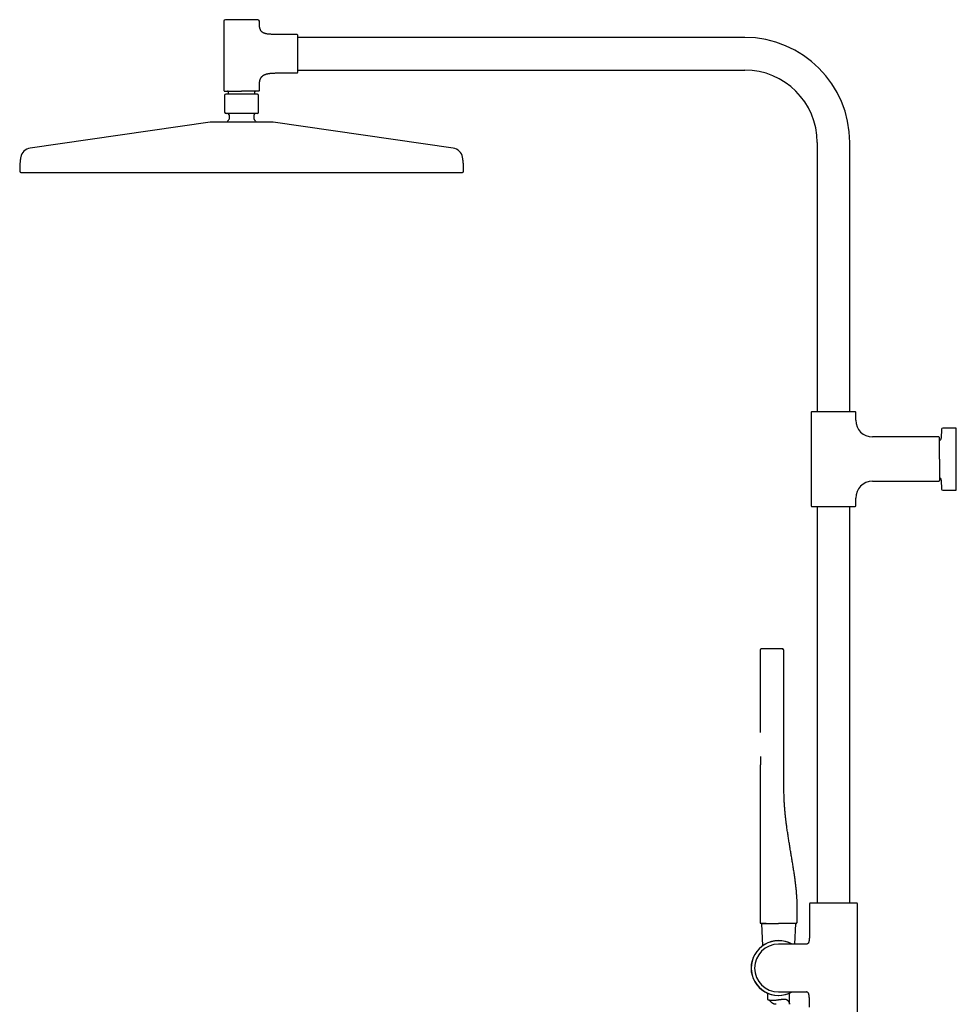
# Model space of a CAD drawing. Header units: millimetres. Extents: x 8 to 1847, y 12 to 2706.
# Tile 11 of 17: x 27 to 660, y 2040 to 2706. Entities that reach past the tile are written whole.
import ezdxf

# ---------------------------------------------------------------- set-up
doc = ezdxf.new("R2010")
doc.units = ezdxf.units.MM

msp = doc.modelspace()

# ---------------------------------------------------------------- linework, layer by layer
at = {"color": 7, "linetype": 'Continuous', "lineweight": 30}
for p, q in [((165.17, 2704.79), (165.17, 2657.89)), ((189.17, 2703.89), (189.17, 2704.79)), ((214.67, 2695.79), (202.17, 2695.79)), ((517.17, 2693.79), (215.17, 2693.79)), ((202.17, 2669.79), (214.67, 2669.79)), ((215.17, 2671.79), (517.17, 2671.79)), ((168.17, 2657.09), (168.17, 2655.39)), ((186.17, 2655.39), (186.17, 2657.09)), ((189.17, 2657.89), (189.17, 2661.7)), ((165.67, 2654.59), (165.67, 2643.39)), ((188.67, 2643.39), (188.67, 2654.59)), ((155.97, 2636.45), (34.19, 2618.91)), ((168.67, 2641.39), (168.67, 2638.62)), ((185.67, 2638.62), (185.67, 2641.39)), ((320.16, 2618.91), (198.37, 2636.45)), ((566.17, 2622.79), (566.17, 2440.79)), ((588.17, 2440.79), (588.17, 2622.79)), ((562.17, 2440.54), (562.17, 2377.07)), ((592.17, 2435.13), (592.17, 2440.54)), ((650.16, 2429.02), (650.05, 2422.93)), ((660.17, 2429.81), (650.96, 2429.81)), ((660.17, 2387.81), (660.17, 2429.81)), ((648.34, 2423.81), (603.49, 2423.81)), ((603.49, 2393.81), (648.34, 2393.81)), ((650.05, 2394.68), (650.16, 2388.59)), ((592.17, 2377.07), (592.17, 2382.49)), ((650.96, 2387.81), (660.17, 2387.81)), ((566.17, 2376.82), (566.17, 2108.78)), ((588.17, 2108.78), (588.17, 2376.82)), ((527.54, 2279.71), (527.54, 2276.8)), ((527.54, 2276.8), (527.54, 2276.8)), ((542.53, 2280.51), (528.53, 2280.51)), ((543.54, 2279.71), (543.54, 2279.71)), ((543.54, 2189.51), (543.54, 2279.71)), ((527.9, 2204.15), (527.9, 2204.14)), ((527.54, 2202), (527.54, 2095.71)), ((527.54, 2202), (527.54, 2202)), ((561.02, 2108.24), (561.02, 2091.14)), ((562.16, 2108.78), (561.49, 2108.74)), ((592.18, 2108.78), (562.16, 2108.78)), ((592.86, 2108.74), (592.18, 2108.78)), ((593.32, 1993.59), (593.32, 2108.24)), ((528.42, 2095.01), (529.08, 2079.8)), ((551.03, 2080.97), (551.64, 2095.01)), ((558.03, 2080.97), (540.03, 2080.97)), ((558.6, 2080.97), (558.03, 2080.97)), ((532.53, 2047.84), (532.53, 2043.74)), ((540.03, 2048.67), (558.03, 2048.67)), ((547.53, 2040.39), (547.53, 2047.84)), ((558.03, 2048.67), (558.6, 2048.67))]:
    msp.add_line(p, q, dxfattribs=at)
at = {"color": 7, "linetype": 'Continuous', "lineweight": 30, "flags": 128}
msp.add_lwpolyline([(551.84, 2095.01), (551.94, 2095.01), (552.02, 2095.03)], dxfattribs=at)
at = {"color": 7, "linetype": 'Continuous', "lineweight": 30}
for centre, radius, start, end in [((166.17, 2704.79), 1, 90, 180), ((188.17, 2704.79), 1, 0, 90), ((214.67, 2695.29), 0.5, 0, 90), ((517.17, 2622.79), 71, 0, 90), ((214.67, 2670.29), 0.5, 270, 0), ((517.17, 2622.79), 49, 0, 90), ((165.47, 2657.89), 0.3, 180, 270), ((166.47, 2654.59), 0.8, 90, 180), ((167.67, 2657.09), 0.5, 0, 90), ((186.67, 2657.09), 0.5, 90, 180), ((187.87, 2654.59), 0.8, 0, 90), ((188.87, 2657.89), 0.3, 270, 0), ((166.67, 2643.39), 1, 180, 270), ((167.67, 2641.39), 1, 0, 90), ((186.67, 2641.39), 1, 90, 180), ((187.67, 2643.39), 1, 270, 0), ((156.68, 2631.5), 5, 90, 98.19508), ((177.17, 2628.89), 12.6, 134.30914, 142.84073), ((167.67, 2638.62), 1, 314.30914, 0), ((186.67, 2638.62), 1, 180, 225.69086), ((177.17, 2628.89), 12.6, 37.16279, 45.69086), ((197.67, 2631.5), 5, 81.80492, 90), ((35.25, 2611.49), 7.5, 98.19508, 169.76613), ((319.09, 2611.49), 7.5, 10.23387, 81.80492), ((27.97, 2603.4), 0.8, 179.81718, 270), ((326.37, 2603.4), 0.8, 270, 0.18282), ((562.42, 2440.54), 0.25, 90, 180), ((591.92, 2440.54), 0.25, 0, 90), ((603.49, 2435.13), 11.32, 180, 270), ((650.96, 2429.01), 0.8, 90, 179), ((648.34, 2423.31), 0.5, 0, 90), ((648.55, 2422.96), 1.5, 280.877, 359), ((648.55, 2394.66), 1.5, 1, 79.11111), ((603.49, 2382.49), 11.32, 90, 180), ((648.34, 2394.31), 0.5, 270, 360), ((650.96, 2388.61), 0.8, 181, 270), ((562.42, 2377.07), 0.25, 180, 270), ((591.92, 2377.07), 0.25, 270, 0), ((528.34, 2279.71), 0.8, 145.53072, 180.00069), ((528.34, 2279.71), 0.8, 90, 134.1225), ((561.52, 2108.24), 0.5, 93.92801, 180), ((592.82, 2108.24), 0.5, 0, 86.07199), ((528.24, 2095.71), 0.7, 180, 265.09309), ((551.84, 2095.71), 0.7, 298.28425, 359.6928), ((540.03, 2064.82), 18.56, 60.49081, 180), ((540.03, 2064.82), 18.44, 61.13538, 180), ((540.03, 2064.82), 16.15, 90, 180), ((540.03, 2064.82), 18.56, 180, 299.50919), ((540.03, 2064.82), 18.44, 180, 298.86462), ((540.03, 2064.82), 16.15, 180, 270)]:
    msp.add_arc(centre, radius, start, end, dxfattribs=at)
for points, knots in [([(177.17, 2705.79), (176.98, 2705.79), (176.6, 2705.79), (176.03, 2705.79), (175.45, 2705.79), (174.87, 2705.79), (174.28, 2705.79), (173.7, 2705.79), (173.14, 2705.79), (172.61, 2705.79), (172.11, 2705.79), (171.62, 2705.79), (171.09, 2705.79), (170.53, 2705.79), (169.94, 2705.79), (169.44, 2705.79), (169, 2705.79), (168.63, 2705.79), (168.29, 2705.79), (167.99, 2705.79), (167.73, 2705.79), (167.51, 2705.79), (167.3, 2705.79), (167.12, 2705.79), (166.92, 2705.79), (166.73, 2705.79), (166.56, 2705.79), (166.41, 2705.79), (166.3, 2705.79), (166.23, 2705.79), (166.18, 2705.79), (166.18, 2705.79), (166.17, 2705.79)], [0, 0, 0, 0, 0.033305, 0.066547, 0.099817, 0.134159, 0.169413, 0.20465, 0.239979, 0.27217, 0.304285, 0.336408, 0.368622, 0.412433, 0.456153, 0.499992, 0.532869, 0.565667, 0.598472, 0.631373, 0.657135, 0.682839, 0.708526, 0.734239, 0.760021, 0.795325, 0.830557, 0.865826, 0.900172, 0.93343, 0.966676, 1, 1, 1, 1]), ([(188.17, 2705.79), (188.17, 2705.79), (188.16, 2705.79), (188.12, 2705.79), (188.04, 2705.79), (187.93, 2705.79), (187.79, 2705.79), (187.62, 2705.79), (187.41, 2705.79), (187.19, 2705.79), (186.95, 2705.79), (186.68, 2705.79), (186.35, 2705.79), (185.95, 2705.79), (185.47, 2705.79), (185, 2705.79), (184.54, 2705.79), (184.11, 2705.79), (183.66, 2705.79), (183.23, 2705.79), (182.82, 2705.79), (182.43, 2705.79), (182.04, 2705.79), (181.63, 2705.79), (181.17, 2705.79), (180.65, 2705.79), (180.07, 2705.79), (179.48, 2705.79), (178.9, 2705.79), (178.32, 2705.79), (177.75, 2705.79), (177.37, 2705.79), (177.17, 2705.79)], [0, 0, 0, 0, 0.033299, 0.06654, 0.099813, 0.134159, 0.169413, 0.204651, 0.239979, 0.27217, 0.304285, 0.336408, 0.368622, 0.412433, 0.456153, 0.499992, 0.532869, 0.565667, 0.598472, 0.631373, 0.657135, 0.682839, 0.708526, 0.734239, 0.760021, 0.795325, 0.830557, 0.865826, 0.900175, 0.933438, 0.966682, 1, 1, 1, 1]), ([(202.17, 2695.79), (201.84, 2695.79), (201.18, 2695.79), (200.22, 2695.8), (199.32, 2695.81), (198.46, 2695.83), (197.65, 2695.86), (196.9, 2695.9), (196.19, 2695.94), (195.53, 2696), (194.9, 2696.07), (194.31, 2696.16), (193.76, 2696.26), (193.24, 2696.38), (192.76, 2696.51), (192.32, 2696.67), (191.92, 2696.84), (191.53, 2697.05), (191.16, 2697.29), (190.81, 2697.57), (190.5, 2697.89), (190.23, 2698.25), (190, 2698.64), (189.8, 2699.07), (189.63, 2699.54), (189.5, 2700.03), (189.39, 2700.57), (189.31, 2701.15), (189.24, 2701.77), (189.2, 2702.43), (189.18, 2703.15), (189.17, 2703.64), (189.17, 2703.89)], [0, 0, 0, 0, 0.0548272, 0.1068396, 0.1561098, 0.2027123, 0.2467237, 0.2875045, 0.3259428, 0.3621237, 0.3961384, 0.4287182, 0.459264, 0.4879076, 0.5147983, 0.5401064, 0.5640266, 0.5867805, 0.6118058, 0.6360402, 0.6599351, 0.6839542, 0.7085501, 0.7341433, 0.7611087, 0.7888062, 0.8183409, 0.8499246, 0.8837373, 0.9199336, 0.9586481, 1, 1, 1, 1]), ([(215.17, 2670.29), (215.17, 2670.3), (215.17, 2670.3), (215.17, 2670.34), (215.17, 2670.41), (215.17, 2670.5), (215.17, 2670.62), (215.17, 2670.77), (215.17, 2670.96), (215.17, 2671.17), (215.17, 2671.41), (215.17, 2671.69), (215.17, 2671.99), (215.17, 2672.33), (215.17, 2672.69), (215.17, 2673.09), (215.17, 2673.51), (215.17, 2673.95), (215.17, 2674.42), (215.17, 2674.91), (215.17, 2675.42), (215.17, 2675.91), (215.17, 2676.38), (215.17, 2676.82), (215.17, 2677.27), (215.17, 2677.72), (215.17, 2678.25), (215.17, 2678.84), (215.17, 2679.5), (215.17, 2680.17), (215.17, 2680.83), (215.17, 2681.49), (215.17, 2682.14), (215.17, 2682.77), (215.17, 2683.36), (215.17, 2683.94), (215.17, 2684.5), (215.17, 2685.08), (215.17, 2685.66), (215.17, 2686.25), (215.17, 2686.83), (215.17, 2687.4), (215.17, 2687.98), (215.17, 2688.55), (215.17, 2689.1), (215.17, 2689.64), (215.17, 2690.17), (215.17, 2690.68), (215.17, 2691.17), (215.17, 2691.64), (215.17, 2692.08), (215.17, 2692.5), (215.17, 2692.89), (215.17, 2693.23), (215.17, 2693.53), (215.17, 2693.78), (215.17, 2694.01), (215.17, 2694.22), (215.17, 2694.44), (215.17, 2694.66), (215.17, 2694.86), (215.17, 2695.02), (215.17, 2695.14), (215.17, 2695.23), (215.17, 2695.28), (215.17, 2695.29), (215.17, 2695.29)], [0, 0, 0, 0, 0.0145742, 0.0291196, 0.0436666, 0.0582459, 0.0736954, 0.0891117, 0.1045314, 0.1199908, 0.1360864, 0.1521442, 0.1682053, 0.1843109, 0.2007501, 0.2171488, 0.233551, 0.2500004, 0.2664396, 0.2828384, 0.2992405, 0.31569, 0.3285713, 0.3414231, 0.3542665, 0.3671226, 0.3800125, 0.3976649, 0.4152809, 0.4329149, 0.4500871, 0.4667165, 0.4833389, 0.5, 0.5145717, 0.5291162, 0.5436641, 0.5582459, 0.5736954, 0.5891117, 0.6045314, 0.6199908, 0.6360864, 0.6521442, 0.6682053, 0.6843109, 0.7007501, 0.7171488, 0.733551, 0.7500004, 0.7664396, 0.7828384, 0.7992405, 0.81569, 0.8285713, 0.8414231, 0.8542665, 0.8671226, 0.8800125, 0.8976649, 0.9152809, 0.9329149, 0.9500888, 0.9667199, 0.9833417, 1, 1, 1, 1]), ([(189.17, 2661.7), (189.18, 2661.92), (189.18, 2662.35), (189.22, 2662.97), (189.28, 2663.56), (189.37, 2664.12), (189.48, 2664.64), (189.62, 2665.13), (189.79, 2665.59), (189.99, 2666.04), (190.23, 2666.48), (190.52, 2666.91), (190.84, 2667.3), (191.2, 2667.66), (191.6, 2667.98), (192.03, 2668.26), (192.48, 2668.51), (192.96, 2668.73), (193.47, 2668.93), (194.01, 2669.1), (194.58, 2669.24), (195.18, 2669.37), (195.81, 2669.47), (196.47, 2669.56), (197.22, 2669.64), (198.08, 2669.7), (199.04, 2669.75), (200.04, 2669.78), (201.09, 2669.79), (201.81, 2669.79), (202.17, 2669.79)], [0, 0, 0, 0, 0.036982, 0.071973, 0.105098, 0.136492, 0.166304, 0.194694, 0.221834, 0.24791, 0.277593, 0.306404, 0.334685, 0.362778, 0.391007, 0.419674, 0.449043, 0.478315, 0.508634, 0.540146, 0.572968, 0.607194, 0.642894, 0.680126, 0.718929, 0.769983, 0.823604, 0.879811, 0.938611, 1, 1, 1, 1]), ([(165.47, 2657.59), (165.48, 2657.59), (165.48, 2657.59), (165.53, 2657.59), (165.61, 2657.59), (165.73, 2657.59), (165.88, 2657.59), (166.07, 2657.59), (166.28, 2657.59), (166.52, 2657.59), (166.78, 2657.59), (167.07, 2657.59), (167.38, 2657.59), (167.72, 2657.59), (168.09, 2657.59), (168.48, 2657.59), (168.9, 2657.59), (169.33, 2657.59), (169.79, 2657.59), (170.27, 2657.59), (170.76, 2657.59), (171.27, 2657.59), (171.79, 2657.59), (172.32, 2657.59), (172.88, 2657.59), (173.47, 2657.59), (174.1, 2657.59), (174.72, 2657.59), (175.34, 2657.59), (175.95, 2657.59), (176.56, 2657.59), (176.97, 2657.59), (177.17, 2657.59)], [0, 0, 0, 0, 0.033323, 0.066569, 0.099827, 0.134172, 0.169441, 0.204673, 0.239978, 0.27219, 0.304313, 0.336429, 0.368619, 0.401519, 0.434324, 0.467122, 0.5, 0.5329, 0.565705, 0.598503, 0.631381, 0.663593, 0.695716, 0.727831, 0.760022, 0.79535, 0.830587, 0.865842, 0.900183, 0.933453, 0.966695, 1, 1, 1, 1]), ([(187.87, 2655.39), (187.87, 2655.39), (187.87, 2655.39), (187.86, 2655.39), (187.83, 2655.39), (187.8, 2655.39), (187.76, 2655.39), (187.71, 2655.39), (187.67, 2655.39), (187.62, 2655.39), (187.57, 2655.39), (187.51, 2655.39), (187.44, 2655.39), (187.35, 2655.39), (187.24, 2655.39), (187.12, 2655.39), (186.99, 2655.39), (186.84, 2655.39), (186.69, 2655.39), (186.51, 2655.39), (186.34, 2655.39), (186.15, 2655.39), (185.95, 2655.39), (185.72, 2655.39), (185.47, 2655.39), (185.18, 2655.39), (184.87, 2655.39), (184.55, 2655.39), (184.21, 2655.39), (183.84, 2655.39), (183.46, 2655.39), (183.06, 2655.39), (182.64, 2655.39), (182.17, 2655.39), (181.64, 2655.39), (181.05, 2655.39), (180.44, 2655.39), (179.81, 2655.39), (179.16, 2655.39), (178.51, 2655.39), (177.84, 2655.39), (177.17, 2655.39), (176.51, 2655.39), (175.84, 2655.39), (175.19, 2655.39), (174.58, 2655.39), (174.04, 2655.39), (173.54, 2655.39), (173.06, 2655.39), (172.59, 2655.39), (172.14, 2655.39), (171.7, 2655.39), (171.29, 2655.39), (170.89, 2655.39), (170.5, 2655.39), (170.16, 2655.39), (169.85, 2655.39), (169.58, 2655.39), (169.32, 2655.39), (169.07, 2655.39), (168.84, 2655.39), (168.61, 2655.39), (168.39, 2655.39), (168.18, 2655.39), (167.98, 2655.39), (167.79, 2655.39), (167.62, 2655.39), (167.47, 2655.39), (167.35, 2655.39), (167.25, 2655.39), (167.15, 2655.39), (167.06, 2655.39), (166.98, 2655.39), (166.88, 2655.39), (166.78, 2655.39), (166.68, 2655.39), (166.6, 2655.39), (166.54, 2655.39), (166.5, 2655.39), (166.48, 2655.39), (166.47, 2655.39), (166.47, 2655.39)], [0, 0, 0, 0, 0.009496, 0.018984, 0.028471, 0.037967, 0.048139, 0.05517, 0.062198, 0.069225, 0.076256, 0.083293, 0.090339, 0.100436, 0.110518, 0.120596, 0.13068, 0.140779, 0.151657, 0.162294, 0.17292, 0.183545, 0.194182, 0.204842, 0.217884, 0.23093, 0.244289, 0.257942, 0.27161, 0.285835, 0.300064, 0.31456, 0.329297, 0.344052, 0.363024, 0.382011, 0.401417, 0.420838, 0.440544, 0.460265, 0.480124, 0.499999, 0.519858, 0.539733, 0.559438, 0.579159, 0.594686, 0.610213, 0.62558, 0.640756, 0.65595, 0.67069, 0.685432, 0.699928, 0.714151, 0.728392, 0.73977, 0.751149, 0.762541, 0.77341, 0.784279, 0.795161, 0.806457, 0.817732, 0.829, 0.840274, 0.851569, 0.862104, 0.87003, 0.87795, 0.885868, 0.89379, 0.90172, 0.909664, 0.923366, 0.937055, 0.950757, 0.963678, 0.975781, 0.987882, 1, 1, 1, 1]), ([(188.87, 2657.59), (188.87, 2657.59), (188.86, 2657.59), (188.81, 2657.59), (188.73, 2657.59), (188.62, 2657.59), (188.47, 2657.59), (188.28, 2657.59), (188.06, 2657.59), (187.83, 2657.59), (187.57, 2657.59), (187.28, 2657.59), (186.97, 2657.59), (186.63, 2657.59), (186.26, 2657.59), (185.87, 2657.59), (185.45, 2657.59), (185.01, 2657.59), (184.55, 2657.59), (184.08, 2657.59), (183.61, 2657.59), (183.18, 2657.59), (182.77, 2657.59), (182.35, 2657.59), (181.92, 2657.59), (181.43, 2657.59), (180.87, 2657.59), (180.25, 2657.59), (179.63, 2657.59), (179.01, 2657.59), (178.4, 2657.59), (177.79, 2657.59), (177.38, 2657.59), (177.17, 2657.59)], [0, 0, 0, 0, 0.033299, 0.06654, 0.099813, 0.134158, 0.169412, 0.204649, 0.239977, 0.272167, 0.304283, 0.336405, 0.368618, 0.401495, 0.434293, 0.467098, 0.499997, 0.532875, 0.565673, 0.598478, 0.631377, 0.65714, 0.682843, 0.70853, 0.734243, 0.760023, 0.795328, 0.83056, 0.865828, 0.900177, 0.933439, 0.966683, 1, 1, 1, 1]), ([(187.67, 2642.39), (187.67, 2642.39), (187.67, 2642.39), (187.62, 2642.39), (187.55, 2642.39), (187.45, 2642.39), (187.31, 2642.39), (187.14, 2642.39), (186.95, 2642.39), (186.73, 2642.39), (186.5, 2642.39), (186.24, 2642.39), (185.93, 2642.39), (185.55, 2642.39), (185.1, 2642.39), (184.65, 2642.39), (184.21, 2642.39), (183.8, 2642.39), (183.37, 2642.39), (182.95, 2642.39), (182.56, 2642.39), (182.19, 2642.39), (181.82, 2642.39), (181.43, 2642.39), (180.99, 2642.39), (180.49, 2642.39), (179.94, 2642.39), (179.38, 2642.39), (178.82, 2642.39), (178.27, 2642.39), (177.72, 2642.39), (177.17, 2642.39), (176.62, 2642.39), (176.08, 2642.39), (175.53, 2642.39), (174.97, 2642.39), (174.41, 2642.39), (173.85, 2642.39), (173.32, 2642.39), (172.82, 2642.39), (172.34, 2642.39), (171.88, 2642.39), (171.37, 2642.39), (170.83, 2642.39), (170.27, 2642.39), (169.79, 2642.39), (169.37, 2642.39), (169.02, 2642.39), (168.69, 2642.39), (168.4, 2642.39), (168.16, 2642.39), (167.95, 2642.39), (167.75, 2642.39), (167.57, 2642.39), (167.39, 2642.39), (167.21, 2642.39), (167.04, 2642.39), (166.9, 2642.39), (166.8, 2642.39), (166.73, 2642.39), (166.68, 2642.39), (166.68, 2642.39), (166.67, 2642.39)], [0, 0, 0, 0, 0.016653, 0.033273, 0.049908, 0.067079, 0.084706, 0.102325, 0.11999, 0.136085, 0.152142, 0.168204, 0.184311, 0.206216, 0.228076, 0.249996, 0.266434, 0.282833, 0.299236, 0.315687, 0.328567, 0.341419, 0.354263, 0.367119, 0.38001, 0.397662, 0.415278, 0.432913, 0.450086, 0.466715, 0.483338, 0.5, 0.516649, 0.533269, 0.549906, 0.567079, 0.584706, 0.602325, 0.61999, 0.636085, 0.652142, 0.668204, 0.684311, 0.706216, 0.728076, 0.749996, 0.766434, 0.782833, 0.799236, 0.815687, 0.828567, 0.841419, 0.854263, 0.867119, 0.88001, 0.897662, 0.915278, 0.932913, 0.950088, 0.966719, 0.983341, 1, 1, 1, 1]), ([(197.67, 2636.5), (197.66, 2636.5), (197.66, 2636.5), (197.62, 2636.5), (197.56, 2636.5), (197.48, 2636.5), (197.37, 2636.5), (197.24, 2636.5), (197.11, 2636.5), (196.96, 2636.5), (196.8, 2636.5), (196.63, 2636.5), (196.44, 2636.5), (196.2, 2636.5), (195.91, 2636.5), (195.56, 2636.5), (195.18, 2636.5), (194.77, 2636.5), (194.33, 2636.5), (193.85, 2636.5), (193.35, 2636.5), (192.81, 2636.5), (192.25, 2636.5), (191.67, 2636.5), (191.06, 2636.5), (190.42, 2636.5), (189.77, 2636.5), (189.09, 2636.5), (188.43, 2636.5), (187.8, 2636.5), (187.21, 2636.5), (186.6, 2636.5), (185.98, 2636.5), (185.36, 2636.5), (184.7, 2636.5), (184.02, 2636.5), (183.32, 2636.5), (182.61, 2636.5), (181.89, 2636.5), (181.17, 2636.5), (180.42, 2636.5), (179.64, 2636.5), (178.82, 2636.5), (178, 2636.5), (177.22, 2636.5), (176.47, 2636.5), (175.77, 2636.5), (175.08, 2636.5), (174.38, 2636.5), (173.68, 2636.5), (173.02, 2636.5), (172.41, 2636.5), (171.84, 2636.5), (171.28, 2636.5), (170.73, 2636.5), (170.18, 2636.5), (169.55, 2636.5), (168.86, 2636.5), (168.11, 2636.5), (167.38, 2636.5), (166.66, 2636.5), (165.95, 2636.5), (165.26, 2636.5), (164.58, 2636.5), (163.92, 2636.5), (163.29, 2636.5), (162.68, 2636.5), (162.09, 2636.5), (161.53, 2636.5), (161, 2636.5), (160.49, 2636.5), (160.05, 2636.5), (159.65, 2636.5), (159.3, 2636.5), (158.97, 2636.5), (158.67, 2636.5), (158.38, 2636.5), (158.11, 2636.5), (157.86, 2636.5), (157.62, 2636.5), (157.41, 2636.5), (157.23, 2636.5), (157.07, 2636.5), (156.94, 2636.5), (156.83, 2636.5), (156.74, 2636.5), (156.69, 2636.5), (156.68, 2636.5), (156.68, 2636.5)], [0, 0, 0, 0, 0.010887, 0.021753, 0.032611, 0.043473, 0.054353, 0.065669, 0.074726, 0.083771, 0.092813, 0.101859, 0.110916, 0.119992, 0.132874, 0.145726, 0.158569, 0.171424, 0.184311, 0.197469, 0.210594, 0.223709, 0.236837, 0.25, 0.263158, 0.276283, 0.289399, 0.302527, 0.31569, 0.326428, 0.337143, 0.347846, 0.35855, 0.369268, 0.380011, 0.391552, 0.40307, 0.414578, 0.426092, 0.437628, 0.448756, 0.461567, 0.474364, 0.487168, 0.5, 0.510885, 0.521751, 0.532609, 0.543472, 0.554353, 0.565669, 0.574726, 0.583771, 0.592813, 0.601859, 0.610916, 0.619992, 0.632874, 0.645726, 0.658569, 0.671424, 0.684311, 0.697469, 0.710594, 0.723709, 0.736837, 0.75, 0.763158, 0.776283, 0.789399, 0.802527, 0.81569, 0.826428, 0.837143, 0.847846, 0.85855, 0.869268, 0.880011, 0.891552, 0.90307, 0.914578, 0.926092, 0.937628, 0.948757, 0.961568, 0.974366, 0.987169, 1, 1, 1, 1]), ([(27.88, 2612.82), (27.83, 2612.55), (27.72, 2611.92), (27.57, 2610.93), (27.45, 2609.86), (27.35, 2608.8), (27.28, 2607.86), (27.24, 2607.03), (27.22, 2606.3), (27.2, 2605.56), (27.18, 2604.78), (27.18, 2604.06), (27.18, 2603.6), (27.18, 2603.41)], [0, 0, 0, 0, 0.0876635, 0.2028613, 0.3167958, 0.4292815, 0.5418064, 0.6165895, 0.6929895, 0.7716332, 0.8531434, 0.9381397, 1, 1, 1, 1]), ([(327.17, 2603.41), (327.17, 2603.63), (327.17, 2604.14), (327.16, 2604.92), (327.15, 2605.76), (327.12, 2606.57), (327.09, 2607.35), (327.05, 2608.12), (326.98, 2608.97), (326.89, 2609.92), (326.77, 2610.97), (326.63, 2611.94), (326.52, 2612.56), (326.47, 2612.82)], [0, 0, 0, 0, 0.069746, 0.161919, 0.250077, 0.335026, 0.417574, 0.498539, 0.578743, 0.689287, 0.801255, 0.914428, 1, 1, 1, 1]), ([(27.97, 2602.6), (27.98, 2602.6), (27.99, 2602.6), (28.05, 2602.6), (28.14, 2602.6), (28.28, 2602.6), (28.45, 2602.6), (28.67, 2602.6), (28.92, 2602.6), (29.21, 2602.6), (29.52, 2602.6), (29.86, 2602.6), (30.24, 2602.6), (30.66, 2602.6), (31.12, 2602.6), (31.62, 2602.6), (32.15, 2602.6), (32.72, 2602.6), (33.33, 2602.6), (33.98, 2602.6), (34.71, 2602.6), (35.54, 2602.6), (36.45, 2602.6), (37.42, 2602.6), (38.35, 2602.6), (39.23, 2602.6), (40.04, 2602.6), (40.88, 2602.6), (41.75, 2602.6), (42.64, 2602.6), (43.56, 2602.6), (44.51, 2602.6), (45.57, 2602.6), (46.76, 2602.6), (48.08, 2602.6), (49.44, 2602.6), (50.84, 2602.6), (52.25, 2602.6), (53.65, 2602.6), (55.05, 2602.6), (56.47, 2602.6), (57.93, 2602.6), (59.43, 2602.6), (60.95, 2602.6), (62.57, 2602.6), (64.27, 2602.6), (66.07, 2602.6), (67.9, 2602.6), (69.76, 2602.6), (71.61, 2602.6), (73.43, 2602.6), (75.22, 2602.6), (77.04, 2602.6), (78.88, 2602.6), (80.75, 2602.6), (82.65, 2602.6), (84.63, 2602.6), (86.7, 2602.6), (88.86, 2602.6), (91.06, 2602.6), (93.28, 2602.6), (95.45, 2602.6), (97.57, 2602.6), (99.64, 2602.6), (101.73, 2602.6), (103.83, 2602.6), (105.96, 2602.6), (108.1, 2602.6), (110.31, 2602.6), (112.61, 2602.6), (114.99, 2602.6), (117.39, 2602.6), (119.81, 2602.6), (121.97, 2602.6), (123.85, 2602.6), (125.46, 2602.6), (127.07, 2602.6), (128.69, 2602.6), (130.31, 2602.6), (131.83, 2602.6), (133.23, 2602.6), (134.52, 2602.6), (135.81, 2602.6), (137.09, 2602.6), (138.36, 2602.6), (139.96, 2602.6), (141.9, 2602.6), (144.19, 2602.6), (146.48, 2602.6), (148.77, 2602.6), (151.05, 2602.6), (153.31, 2602.6), (155.56, 2602.6), (157.82, 2602.6), (160.08, 2602.6), (162.34, 2602.6), (164.57, 2602.6), (166.92, 2602.6), (169.38, 2602.6), (171.98, 2602.6), (174.57, 2602.6), (177.11, 2602.6), (179.58, 2602.6), (181.98, 2602.6), (184.39, 2602.6), (186.79, 2602.6), (189.2, 2602.6), (191.64, 2602.6), (194.02, 2602.6), (196.36, 2602.6), (198.61, 2602.6), (200.87, 2602.6), (203.12, 2602.6), (205.4, 2602.6), (207.69, 2602.6), (209.98, 2602.6), (212.27, 2602.6), (214.54, 2602.6), (216.82, 2602.6), (219.1, 2602.6), (221.53, 2602.6), (224.1, 2602.6), (226.78, 2602.6), (229.45, 2602.6), (231.87, 2602.6), (234.04, 2602.6), (235.97, 2602.6), (237.89, 2602.6), (239.79, 2602.6), (241.69, 2602.6), (243.57, 2602.6), (245.44, 2602.6), (247.48, 2602.6), (249.67, 2602.6), (251.99, 2602.6), (254.29, 2602.6), (256.57, 2602.6), (258.76, 2602.6), (260.87, 2602.6), (262.89, 2602.6), (264.89, 2602.6), (266.86, 2602.6), (268.81, 2602.6), (270.74, 2602.6), (272.71, 2602.6), (274.72, 2602.6), (276.76, 2602.6), (278.77, 2602.6), (280.74, 2602.6), (282.62, 2602.6), (284.41, 2602.6), (286.11, 2602.6), (287.79, 2602.6), (289.43, 2602.6), (291.04, 2602.6), (292.62, 2602.6), (294.21, 2602.6), (295.82, 2602.6), (297.44, 2602.6), (299.02, 2602.6), (300.56, 2602.6), (302.01, 2602.6), (303.37, 2602.6), (304.65, 2602.6), (305.9, 2602.6), (307.11, 2602.6), (308.29, 2602.6), (309.43, 2602.6), (310.56, 2602.6), (311.69, 2602.6), (312.8, 2602.6), (313.88, 2602.6), (314.91, 2602.6), (315.79, 2602.6), (316.52, 2602.6), (317.13, 2602.6), (317.71, 2602.6), (318.28, 2602.6), (318.83, 2602.6), (319.32, 2602.6), (319.76, 2602.6), (320.15, 2602.6), (320.53, 2602.6), (320.89, 2602.6), (321.24, 2602.6), (321.66, 2602.6), (322.15, 2602.6), (322.69, 2602.6), (323.19, 2602.6), (323.65, 2602.6), (324.07, 2602.6), (324.46, 2602.6), (324.8, 2602.6), (325.12, 2602.6), (325.4, 2602.6), (325.64, 2602.6), (325.84, 2602.6), (326.03, 2602.6), (326.18, 2602.6), (326.29, 2602.6), (326.36, 2602.6), (326.37, 2602.6), (326.37, 2602.6)], [0, 0, 0, 0, 0.0051343, 0.0102662, 0.0153969, 0.0205278, 0.0256603, 0.0308679, 0.0361741, 0.0410362, 0.0458976, 0.0507594, 0.0556229, 0.0605554, 0.0655642, 0.0705709, 0.0755767, 0.080583, 0.0855908, 0.0906489, 0.0957852, 0.1018358, 0.1078852, 0.1139358, 0.1199897, 0.1244594, 0.1289268, 0.1333927, 0.137858, 0.1423236, 0.1467904, 0.1512592, 0.1557898, 0.1614947, 0.1671973, 0.1728995, 0.1786031, 0.18431, 0.1895541, 0.1947951, 0.2000343, 0.2052733, 0.2105134, 0.2157561, 0.2210218, 0.2268183, 0.2326125, 0.2384062, 0.2442013, 0.2499999, 0.2552721, 0.2605411, 0.2658084, 0.2710754, 0.2763435, 0.2816143, 0.286866, 0.2926316, 0.2983949, 0.3041578, 0.3099221, 0.3156898, 0.3208786, 0.3260644, 0.3312485, 0.3364323, 0.3416172, 0.3468046, 0.3519334, 0.3575495, 0.3631635, 0.3687771, 0.374392, 0.3800099, 0.383672, 0.3873323, 0.3909916, 0.3946501, 0.3983085, 0.4019671, 0.4048423, 0.4077182, 0.410595, 0.413418, 0.4162233, 0.4190277, 0.4240343, 0.4290401, 0.4340465, 0.4390545, 0.4439984, 0.4488625, 0.4537247, 0.4585861, 0.4634479, 0.4683111, 0.4731176, 0.4778233, 0.4833671, 0.48891, 0.4944538, 0.5, 0.5051345, 0.5102664, 0.5153972, 0.520528, 0.5256604, 0.5308679, 0.5361741, 0.5410362, 0.5458976, 0.5507594, 0.5556229, 0.5605554, 0.5655642, 0.5705709, 0.5755767, 0.580583, 0.5855908, 0.5906489, 0.5957852, 0.6018358, 0.6078852, 0.6139358, 0.6199897, 0.6244594, 0.6289268, 0.6333927, 0.637858, 0.6423236, 0.6467904, 0.6512592, 0.6557898, 0.6614947, 0.6671973, 0.6728995, 0.6786031, 0.68431, 0.6895541, 0.6947951, 0.7000343, 0.7052733, 0.7105134, 0.7157561, 0.7210218, 0.7268183, 0.7326125, 0.7384062, 0.7442013, 0.7499999, 0.7552721, 0.7605411, 0.7658084, 0.7710754, 0.7763435, 0.7816143, 0.786866, 0.7926316, 0.7983949, 0.8041578, 0.8099221, 0.8156898, 0.8208786, 0.8260644, 0.8312485, 0.8364323, 0.8416172, 0.8468046, 0.8519334, 0.8575495, 0.8631635, 0.8687771, 0.874392, 0.8800099, 0.883672, 0.8873323, 0.8909916, 0.8946501, 0.8983085, 0.9019671, 0.9048423, 0.9077182, 0.910595, 0.913418, 0.9162233, 0.9190277, 0.9240343, 0.9290401, 0.9340465, 0.9390545, 0.9439984, 0.9488625, 0.9537247, 0.9585861, 0.9634479, 0.9683111, 0.9731175, 0.9778231, 0.9833668, 0.9889098, 0.9944536, 1, 1, 1, 1]), ([(577.17, 2440.79), (576.95, 2440.79), (576.5, 2440.79), (575.83, 2440.79), (575.16, 2440.79), (574.48, 2440.79), (573.79, 2440.79), (573.1, 2440.79), (572.41, 2440.79), (571.78, 2440.79), (571.19, 2440.79), (570.65, 2440.79), (570.12, 2440.79), (569.61, 2440.79), (569.05, 2440.79), (568.47, 2440.79), (567.87, 2440.79), (567.29, 2440.79), (566.74, 2440.79), (566.21, 2440.79), (565.72, 2440.79), (565.26, 2440.79), (564.83, 2440.79), (564.43, 2440.79), (564.07, 2440.79), (563.75, 2440.79), (563.46, 2440.79), (563.21, 2440.79), (562.99, 2440.79), (562.81, 2440.79), (562.67, 2440.79), (562.56, 2440.79), (562.48, 2440.79), (562.43, 2440.79), (562.43, 2440.79), (562.42, 2440.79)], [0, 0, 0, 0, 0.0291576, 0.0582513, 0.0873421, 0.1164912, 0.1474083, 0.178247, 0.20908, 0.2399802, 0.2657584, 0.2914698, 0.3171564, 0.3428606, 0.3686243, 0.4015214, 0.434325, 0.4671228, 0.5000025, 0.5328996, 0.5657032, 0.598501, 0.6313807, 0.6635902, 0.6957116, 0.7278274, 0.7600199, 0.790937, 0.8217757, 0.8526087, 0.8835089, 0.9126708, 0.9417659, 0.9708553, 1, 1, 1, 1]), ([(591.92, 2440.79), (591.92, 2440.79), (591.91, 2440.79), (591.87, 2440.79), (591.79, 2440.79), (591.68, 2440.79), (591.54, 2440.79), (591.35, 2440.79), (591.14, 2440.79), (590.91, 2440.79), (590.66, 2440.79), (590.41, 2440.79), (590.13, 2440.79), (589.84, 2440.79), (589.49, 2440.79), (589.09, 2440.79), (588.63, 2440.79), (588.13, 2440.79), (587.61, 2440.79), (587.06, 2440.79), (586.48, 2440.79), (585.87, 2440.79), (585.25, 2440.79), (584.61, 2440.79), (583.96, 2440.79), (583.29, 2440.79), (582.61, 2440.79), (581.93, 2440.79), (581.25, 2440.79), (580.56, 2440.79), (579.87, 2440.79), (579.19, 2440.79), (578.52, 2440.79), (577.85, 2440.79), (577.4, 2440.79), (577.17, 2440.79)], [0, 0, 0, 0, 0.029162, 0.058257, 0.087346, 0.116491, 0.147408, 0.178247, 0.20908, 0.23998, 0.265758, 0.29147, 0.317156, 0.342861, 0.368624, 0.401521, 0.434325, 0.467123, 0.500002, 0.5329, 0.565703, 0.598501, 0.631381, 0.66359, 0.695712, 0.727827, 0.76002, 0.790937, 0.821776, 0.852609, 0.883509, 0.912667, 0.94176, 0.970851, 1, 1, 1, 1]), ([(648.84, 2408.81), (648.84, 2409.03), (648.84, 2409.47), (648.84, 2410.13), (648.84, 2410.79), (648.84, 2411.46), (648.84, 2412.13), (648.84, 2412.81), (648.84, 2413.48), (648.84, 2414.11), (648.84, 2414.69), (648.84, 2415.22), (648.84, 2415.74), (648.84, 2416.25), (648.84, 2416.79), (648.84, 2417.36), (648.84, 2417.95), (648.84, 2418.52), (648.84, 2419.06), (648.84, 2419.58), (648.84, 2420.07), (648.84, 2420.52), (648.84, 2420.94), (648.84, 2421.33), (648.84, 2421.69), (648.84, 2422.01), (648.84, 2422.3), (648.84, 2422.57), (648.84, 2422.8), (648.84, 2422.99), (648.84, 2423.13), (648.84, 2423.23), (648.84, 2423.29), (648.84, 2423.3), (648.84, 2423.31)], [0, 0, 0, 0, 0.029158, 0.058252, 0.087343, 0.116492, 0.147409, 0.178248, 0.209082, 0.239982, 0.26576, 0.291472, 0.317159, 0.342863, 0.368627, 0.401524, 0.434328, 0.467126, 0.500006, 0.532903, 0.565707, 0.598505, 0.631385, 0.663595, 0.695717, 0.727833, 0.760025, 0.79535, 0.830586, 0.865842, 0.900187, 0.933458, 0.966698, 1, 1, 1, 1]), ([(648.84, 2408.81), (648.84, 2408.61), (648.84, 2408.21), (648.84, 2407.62), (648.84, 2407.03), (648.84, 2406.43), (648.84, 2405.87), (648.84, 2405.35), (648.84, 2404.87), (648.84, 2404.4), (648.84, 2403.93), (648.84, 2403.39), (648.84, 2402.79), (648.84, 2402.13), (648.84, 2401.49), (648.84, 2400.86), (648.84, 2400.25), (648.84, 2399.66), (648.84, 2399.09), (648.84, 2398.55), (648.84, 2398.03), (648.84, 2397.55), (648.84, 2397.09), (648.84, 2396.69), (648.84, 2396.35), (648.84, 2396.06), (648.84, 2395.8), (648.84, 2395.55), (648.84, 2395.31), (648.84, 2395.08), (648.84, 2394.86), (648.84, 2394.69), (648.84, 2394.54), (648.84, 2394.44), (648.84, 2394.36), (648.84, 2394.31), (648.84, 2394.31), (648.84, 2394.31)], [0, 0, 0, 0, 0.026121, 0.052191, 0.078253, 0.104351, 0.131337, 0.153069, 0.174775, 0.196479, 0.218208, 0.239986, 0.272178, 0.304293, 0.336415, 0.368624, 0.401503, 0.434301, 0.467104, 0.500001, 0.532881, 0.565678, 0.598482, 0.631379, 0.657142, 0.682846, 0.708532, 0.734244, 0.760022, 0.790922, 0.821754, 0.852593, 0.88351, 0.912654, 0.941743, 0.970838, 1, 1, 1, 1]), ([(562.42, 2376.82), (562.43, 2376.82), (562.43, 2376.82), (562.48, 2376.82), (562.56, 2376.82), (562.67, 2376.82), (562.81, 2376.82), (562.99, 2376.82), (563.21, 2376.82), (563.44, 2376.82), (563.69, 2376.82), (563.94, 2376.82), (564.21, 2376.82), (564.51, 2376.82), (564.85, 2376.82), (565.26, 2376.82), (565.72, 2376.82), (566.21, 2376.82), (566.74, 2376.82), (567.29, 2376.82), (567.87, 2376.82), (568.47, 2376.82), (569.09, 2376.82), (569.73, 2376.82), (570.39, 2376.82), (571.06, 2376.82), (571.73, 2376.82), (572.41, 2376.82), (573.1, 2376.82), (573.79, 2376.82), (574.48, 2376.82), (575.16, 2376.82), (575.83, 2376.82), (576.5, 2376.82), (576.95, 2376.82), (577.17, 2376.82)], [0, 0, 0, 0, 0.0291619, 0.058257, 0.0873464, 0.1164911, 0.1474083, 0.1782469, 0.2090799, 0.2399801, 0.2657584, 0.2914698, 0.3171564, 0.3428605, 0.3686243, 0.4015214, 0.434325, 0.4671228, 0.5000025, 0.5328996, 0.5657032, 0.598501, 0.6313807, 0.6635902, 0.6957117, 0.7278274, 0.7600199, 0.7909371, 0.8217757, 0.8526087, 0.883509, 0.9126666, 0.9417602, 0.970851, 1, 1, 1, 1]), ([(577.17, 2376.82), (577.4, 2376.82), (577.85, 2376.82), (578.52, 2376.82), (579.19, 2376.82), (579.87, 2376.82), (580.56, 2376.82), (581.25, 2376.82), (581.93, 2376.82), (582.57, 2376.82), (583.15, 2376.82), (583.69, 2376.82), (584.22, 2376.82), (584.74, 2376.82), (585.29, 2376.82), (585.88, 2376.82), (586.48, 2376.82), (587.06, 2376.82), (587.61, 2376.82), (588.13, 2376.82), (588.63, 2376.82), (589.09, 2376.82), (589.52, 2376.82), (589.92, 2376.82), (590.28, 2376.82), (590.6, 2376.82), (590.89, 2376.82), (591.14, 2376.82), (591.35, 2376.82), (591.54, 2376.82), (591.68, 2376.82), (591.79, 2376.82), (591.87, 2376.82), (591.91, 2376.82), (591.92, 2376.82), (591.92, 2376.82)], [0, 0, 0, 0, 0.029158, 0.058251, 0.087342, 0.116491, 0.147408, 0.178247, 0.20908, 0.23998, 0.265758, 0.29147, 0.317156, 0.342861, 0.368624, 0.401521, 0.434325, 0.467123, 0.500002, 0.5329, 0.565703, 0.598501, 0.631381, 0.66359, 0.695712, 0.727827, 0.76002, 0.790937, 0.821776, 0.852609, 0.883509, 0.912671, 0.941766, 0.970855, 1, 1, 1, 1]), ([(527.54, 2276.8), (527.54, 2276.8), (527.54, 2276.79), (527.54, 2276.73), (527.54, 2276.63), (527.54, 2276.5), (527.54, 2276.33), (527.54, 2276.13), (527.54, 2275.91), (527.54, 2275.66), (527.54, 2275.39), (527.54, 2275.1), (527.54, 2274.8), (527.54, 2274.6), (527.54, 2274.5)], [0, 0, 0, 0, 0.083333, 0.166666, 0.249999, 0.333332, 0.416665, 0.499998, 0.583332, 0.666665, 0.749999, 0.833332, 0.916666, 1, 1, 1, 1]), ([(527.79, 2280.29), (527.75, 2280.25), (527.69, 2280.18), (527.61, 2280.04), (527.56, 2279.88), (527.56, 2279.76), (527.55, 2279.7)], [0, 0, 0, 0, 0.235469, 0.484127, 0.740754, 1, 1, 1, 1]), ([(527.55, 2279.71), (527.55, 2279.19), (527.55, 2278.17), (527.55, 2276.68), (527.55, 2275.23), (527.55, 2273.83), (527.55, 2272.47), (527.55, 2271.2), (527.55, 2269.99), (527.55, 2268.85), (527.55, 2267.75), (527.56, 2266.7), (527.56, 2265.7), (527.56, 2264.73), (527.56, 2263.81), (527.56, 2262.93), (527.56, 2262.1), (527.56, 2261.36), (527.56, 2260.72), (527.56, 2260.15), (527.56, 2259.62), (527.56, 2259.11), (527.56, 2257.93), (527.57, 2256.07), (527.57, 2253.51), (527.57, 2250.91), (527.58, 2248.49), (527.59, 2246.24), (527.59, 2244.16), (527.6, 2242.04), (527.61, 2239.87), (527.62, 2237.65), (527.63, 2235.59), (527.64, 2233.71), (527.65, 2232.05), (527.66, 2230.43), (527.67, 2229.19), (527.68, 2228.32), (527.69, 2227.81), (527.69, 2227.3), (527.69, 2226.79), (527.7, 2226.29), (527.7, 2225.82), (527.71, 2225.37), (527.71, 2224.98), (527.71, 2224.64), (527.71, 2224.35), (527.71, 2224.12), (527.71, 2223.98), (527.71, 2223.92)], [0, 0, 0, 0, 0.0277354, 0.0545898, 0.0805633, 0.1056558, 0.1298673, 0.1531979, 0.1743884, 0.1947958, 0.21442, 0.233261, 0.2513189, 0.2685936, 0.2850852, 0.3007936, 0.3157188, 0.3298609, 0.3404231, 0.3505019, 0.3600971, 0.3692089, 0.3780611, 0.4233482, 0.4692776, 0.5158491, 0.5630629, 0.5994043, 0.636596, 0.6746511, 0.7135699, 0.7533522, 0.793998, 0.8244404, 0.8541846, 0.8832307, 0.9115787, 0.9208729, 0.9300895, 0.9392285, 0.94829, 0.9572739, 0.9660357, 0.9739629, 0.98099, 0.9871221, 0.9923668, 0.9967355, 1, 1, 1, 1]), ([(528.53, 2280.51), (528.5, 2280.51), (528.45, 2280.51), (528.39, 2280.51), (528.34, 2280.51), (528.34, 2280.51), (528.34, 2280.51)], [0, 0, 0, 0, 0.249779, 0.49806, 0.749786, 1, 1, 1, 1]), ([(542.53, 2280.51), (542.54, 2280.51), (542.57, 2280.51), (542.61, 2280.51), (542.64, 2280.51), (542.67, 2280.51), (542.7, 2280.51), (542.72, 2280.51), (542.73, 2280.51), (542.74, 2280.51), (542.74, 2280.51)], [0, 0, 0, 0, 0.127731, 0.250359, 0.373372, 0.50221, 0.625017, 0.750698, 0.87464, 1, 1, 1, 1]), ([(543.54, 2279.71), (543.53, 2279.76), (543.53, 2279.85), (543.49, 2279.99), (543.44, 2280.1), (543.38, 2280.18), (543.32, 2280.25), (543.28, 2280.29), (543.25, 2280.32), (543.23, 2280.34), (543.22, 2280.34), (543.22, 2280.35), (543.21, 2280.35), (543.21, 2280.35), (543.2, 2280.36), (543.19, 2280.37), (543.17, 2280.38), (543.15, 2280.39), (543.14, 2280.4), (543.12, 2280.41), (543.1, 2280.42), (543.08, 2280.43), (543.07, 2280.43), (543.05, 2280.44), (543.03, 2280.45), (543.02, 2280.46), (543, 2280.46), (542.98, 2280.47), (542.97, 2280.47), (542.95, 2280.48), (542.94, 2280.48), (542.92, 2280.48), (542.91, 2280.49), (542.89, 2280.49), (542.88, 2280.49), (542.87, 2280.5), (542.85, 2280.5), (542.84, 2280.5), (542.83, 2280.5), (542.82, 2280.5), (542.81, 2280.5), (542.8, 2280.5)], [0, 0, 0, 0, 0.008658, 0.016684, 0.023828, 0.029916, 0.034845, 0.038569, 0.041075, 0.042364, 0.042574, 0.042726, 0.043063, 0.04348, 0.043997, 0.04725, 0.052548, 0.059941, 0.069449, 0.081079, 0.096973, 0.115649, 0.137107, 0.16135, 0.188379, 0.218194, 0.250797, 0.285451, 0.322783, 0.362793, 0.40548, 0.450845, 0.498889, 0.54961, 0.60301, 0.661826, 0.723581, 0.788276, 0.855911, 0.926485, 1, 1, 1, 1]), ([(527.85, 2207.91), (527.85, 2207.56), (527.84, 2206.81), (527.84, 2205.65), (527.84, 2204.43), (527.83, 2203.31), (527.83, 2202.59), (527.83, 2202.3)], [0, 0, 0, 0, 0.189619, 0.400095, 0.618554, 0.844997, 1, 1, 1, 1]), ([(527.89, 2202.87), (527.89, 2202.81), (527.89, 2202.69), (527.89, 2202.53), (527.88, 2202.4), (527.87, 2202.31), (527.87, 2202.27), (527.87, 2202.25)], [0, 0, 0, 0, 0.22007, 0.440983, 0.658318, 0.868228, 1, 1, 1, 1]), ([(527.9, 2204.14), (527.9, 2204.05), (527.9, 2203.86), (527.9, 2203.58), (527.9, 2203.31), (527.9, 2203.07), (527.9, 2202.93), (527.89, 2202.86)], [0, 0, 0, 0, 0.201396, 0.406293, 0.61272, 0.819156, 1, 1, 1, 1]), ([(527.83, 2202.3), (527.8, 2202.3), (527.75, 2202.29), (527.67, 2202.26), (527.6, 2202.19), (527.55, 2202.1), (527.54, 2202.04), (527.54, 2202)], [0, 0, 0, 0, 0.176742, 0.366796, 0.562917, 0.78966, 1, 1, 1, 1]), ([(527.54, 2202), (527.54, 2201.57), (527.54, 2200.68), (527.54, 2199.34), (527.54, 2197.99), (527.54, 2196.68), (527.54, 2195.4), (527.54, 2194.15), (527.54, 2192.93), (527.54, 2191.75), (527.54, 2190.6), (527.54, 2189.49), (527.54, 2188.41), (527.54, 2187.28), (527.54, 2186.09), (527.54, 2184.86), (527.54, 2183.68), (527.54, 2182.56), (527.54, 2181.48), (527.54, 2180.45), (527.54, 2179.5), (527.54, 2178.62), (527.54, 2177.81), (527.54, 2177.04), (527.54, 2176.31), (527.54, 2175.62), (527.54, 2175.01), (527.54, 2174.47), (527.54, 2174), (527.54, 2173.55), (527.54, 2173.08), (527.54, 2172.59), (527.54, 2172.05), (527.54, 2171.44), (527.54, 2170.78), (527.54, 2170.08), (527.54, 2169.29), (527.54, 2168.42), (527.54, 2167.46), (527.54, 2166.44), (527.54, 2165.39), (527.54, 2164.29), (527.54, 2163.14), (527.54, 2161.95), (527.54, 2160.71), (527.54, 2159.42), (527.54, 2158.1), (527.54, 2156.73), (527.54, 2155.34), (527.54, 2153.94), (527.54, 2152.53), (527.54, 2151.07), (527.54, 2149.58), (527.54, 2147.97), (527.54, 2146.23), (527.54, 2144.37), (527.54, 2142.45), (527.54, 2140.48), (527.54, 2138.46), (527.54, 2136.38), (527.54, 2134.32), (527.54, 2132.26), (527.54, 2130.23), (527.55, 2128.14), (527.55, 2126.01), (527.55, 2123.84), (527.55, 2121.62), (527.55, 2119.35), (527.55, 2117.04), (527.55, 2114.67), (527.55, 2112.26), (527.55, 2109.8), (527.55, 2107.33), (527.55, 2104.86), (527.55, 2102.39), (527.55, 2099.88), (527.55, 2097.64), (527.55, 2096.25), (527.55, 2095.71)], [0, 0, 0, 0, 0.012099, 0.025167, 0.037864, 0.050194, 0.062162, 0.074007, 0.085481, 0.096593, 0.107366, 0.11782, 0.127959, 0.137787, 0.149849, 0.161417, 0.172499, 0.183101, 0.193227, 0.202882, 0.212071, 0.220089, 0.227722, 0.234973, 0.241845, 0.248341, 0.254462, 0.259082, 0.263465, 0.267659, 0.272014, 0.276598, 0.281412, 0.287379, 0.293662, 0.300259, 0.30717, 0.315803, 0.324874, 0.334381, 0.344322, 0.354692, 0.365491, 0.376715, 0.388362, 0.400429, 0.412913, 0.425813, 0.439127, 0.452056, 0.46535, 0.479007, 0.493027, 0.507407, 0.524496, 0.542067, 0.56012, 0.578656, 0.597677, 0.617183, 0.637178, 0.655938, 0.675116, 0.694713, 0.714735, 0.735186, 0.756073, 0.777401, 0.799179, 0.821413, 0.844113, 0.867289, 0.89095, 0.913714, 0.936932, 0.960614, 0.984773, 1, 1, 1, 1]), ([(527.87, 2202.3), (527.87, 2202.3), (527.85, 2202.3), (527.84, 2202.3), (527.83, 2202.3), (527.83, 2202.3)], [0, 0, 0, 0, 0.085017, 0.54249, 1, 1, 1, 1]), ([(552.54, 2095.7), (552.55, 2096.49), (552.56, 2098.07), (552.62, 2100.42), (552.66, 2102.77), (552.68, 2105.12), (552.66, 2107.45), (552.58, 2109.78), (552.46, 2112.19), (552.29, 2114.66), (552.07, 2117.21), (551.81, 2119.75), (551.51, 2122.28), (551.16, 2125.05), (550.73, 2128.04), (550.25, 2131.26), (549.73, 2134.48), (549.2, 2137.7), (548.66, 2140.92), (548.13, 2144.14), (547.6, 2147.35), (547.08, 2150.55), (546.58, 2153.74), (546.09, 2156.94), (545.65, 2159.94), (545.27, 2162.72), (544.95, 2165.29), (544.65, 2167.87), (544.4, 2170.47), (544.18, 2173.08), (544.01, 2175.72), (543.88, 2178.37), (543.78, 2180.84), (543.69, 2183.13), (543.61, 2185.25), (543.55, 2187.37), (543.54, 2188.79), (543.54, 2189.51)], [0, 0, 0, 0, 0.025067, 0.050045, 0.074938, 0.099753, 0.124502, 0.149201, 0.173859, 0.200949, 0.228013, 0.255062, 0.282101, 0.309139, 0.343629, 0.378131, 0.412652, 0.447194, 0.481761, 0.516364, 0.551031, 0.585102, 0.619302, 0.653664, 0.688212, 0.71549, 0.742889, 0.770413, 0.798066, 0.825855, 0.853791, 0.881886, 0.910145, 0.932465, 0.954883, 0.977395, 1, 1, 1, 1]), ([(528.18, 2095.01), (528.18, 2095.01), (528.18, 2095.01), (528.21, 2095.01), (528.26, 2095.01), (528.33, 2095.01), (528.44, 2095.01), (528.58, 2095.01), (528.76, 2095.01), (528.97, 2095.01), (529.21, 2095.01), (529.49, 2095.01), (529.79, 2095.01), (530.11, 2095.01), (530.44, 2095.01), (530.8, 2095.01), (531.19, 2095.01), (531.46, 2095.01), (531.59, 2095.01)], [0, 0, 0, 0, 0.046839, 0.097527, 0.152064, 0.210449, 0.272682, 0.338765, 0.408696, 0.473045, 0.540342, 0.610585, 0.683775, 0.744451, 0.807013, 0.871461, 0.937794, 1, 1, 1, 1]), ([(531.63, 2095.01), (531.47, 2095.01), (531.13, 2095.01), (530.66, 2095.01), (530.24, 2095.01), (529.84, 2095.01), (529.49, 2095.01), (529.18, 2095.01), (528.92, 2095.01), (528.71, 2095.01), (528.54, 2095.01), (528.4, 2095.01), (528.31, 2095.01), (528.25, 2095.01), (528.24, 2095.01), (528.24, 2095.01)], [0, 0, 0, 0, 0.079997, 0.159996, 0.239996, 0.319997, 0.399997, 0.479997, 0.559996, 0.63333, 0.706663, 0.779996, 0.853329, 0.926663, 1, 1, 1, 1]), ([(531.63, 2095.01), (531.81, 2095.01), (532.17, 2095.01), (532.75, 2095.01), (533.35, 2095.01), (533.98, 2095.01), (534.63, 2095.01), (535.31, 2095.01), (535.98, 2095.01), (536.65, 2095.01), (537.32, 2095.01), (537.99, 2095.01), (538.67, 2095.01), (539.35, 2095.01), (539.81, 2095.01), (540.04, 2095.01)], [0, 0, 0, 0, 0.079997, 0.159996, 0.239996, 0.319997, 0.399997, 0.479996, 0.559994, 0.633328, 0.706662, 0.779997, 0.853332, 0.926667, 1, 1, 1, 1]), ([(551.84, 2095.01), (551.83, 2095.01), (551.83, 2095.01), (551.76, 2095.01), (551.64, 2095.01), (551.49, 2095.01), (551.29, 2095.01), (551.05, 2095.01), (550.76, 2095.01), (550.44, 2095.01), (550.06, 2095.01), (549.64, 2095.01), (549.17, 2095.01), (548.67, 2095.01), (548.14, 2095.01), (547.56, 2095.01), (546.96, 2095.01), (546.33, 2095.01), (545.67, 2095.01), (544.99, 2095.01), (544.29, 2095.01), (543.59, 2095.01), (542.88, 2095.01), (542.18, 2095.01), (541.47, 2095.01), (540.75, 2095.01), (540.28, 2095.01), (540.04, 2095.01)], [0, 0, 0, 0, 0.039198, 0.078397, 0.117597, 0.156797, 0.195998, 0.2352, 0.274401, 0.313603, 0.354669, 0.395736, 0.436802, 0.477867, 0.518933, 0.559998, 0.601064, 0.64213, 0.683196, 0.724263, 0.765329, 0.806396, 0.845118, 0.883839, 0.922561, 0.961281, 1, 1, 1, 1]), ([(551.97, 2095.02), (551.99, 2095.02), (552.03, 2095.03), (552.1, 2095.06), (552.16, 2095.09), (552.21, 2095.12), (552.26, 2095.15), (552.29, 2095.18), (552.32, 2095.21), (552.36, 2095.26), (552.42, 2095.33), (552.47, 2095.43), (552.51, 2095.56), (552.52, 2095.66), (552.52, 2095.71)], [0, 0, 0, 0, 0.162638, 0.296886, 0.403602, 0.485014, 0.517948, 0.547254, 0.576407, 0.622786, 0.690343, 0.777855, 0.882604, 1, 1, 1, 1]), ([(561.02, 2091.14), (561.02, 2090.71), (561.02, 2089.84), (561, 2088.54), (560.98, 2087.43), (560.94, 2086.5), (560.91, 2085.77), (560.87, 2085.06), (560.82, 2084.43), (560.77, 2083.88), (560.7, 2083.41), (560.63, 2083), (560.55, 2082.66), (560.46, 2082.37), (560.36, 2082.11), (560.25, 2081.87), (560.12, 2081.65), (559.97, 2081.46), (559.79, 2081.31), (559.6, 2081.18), (559.38, 2081.08), (559.14, 2081.02), (558.88, 2080.98), (558.7, 2080.97), (558.6, 2080.97)], [0, 0, 0, 0, 0.114315, 0.229333, 0.343376, 0.40944, 0.474245, 0.537352, 0.59807, 0.641999, 0.683801, 0.723215, 0.751082, 0.777431, 0.802259, 0.825631, 0.847698, 0.868724, 0.889126, 0.909441, 0.93022, 0.951966, 0.975109, 1, 1, 1, 1]), ([(532.53, 2043.74), (532.53, 2043.73), (532.54, 2043.7), (532.59, 2043.63), (532.69, 2043.55), (532.84, 2043.47), (533.02, 2043.39), (533.26, 2043.31), (533.5, 2043.25), (533.72, 2043.21), (533.9, 2043.18), (534.09, 2043.15), (534.3, 2043.12), (534.51, 2043.1), (534.81, 2043.08), (535.19, 2043.06), (535.6, 2043.05), (535.94, 2043.06), (536.21, 2043.06), (536.48, 2043.07), (536.85, 2043.09), (537.31, 2043.12), (537.88, 2043.17), (538.47, 2043.23), (539.07, 2043.3), (539.68, 2043.38), (540.29, 2043.46), (540.91, 2043.55), (541.42, 2043.62), (541.83, 2043.67), (542.13, 2043.71), (542.44, 2043.74), (542.74, 2043.77), (543.04, 2043.79), (543.33, 2043.81), (543.62, 2043.82), (543.94, 2043.82), (544.27, 2043.8), (544.62, 2043.76), (544.96, 2043.69), (545.27, 2043.6), (545.57, 2043.47), (545.83, 2043.31), (546.08, 2043.12), (546.29, 2042.91), (546.47, 2042.69), (546.62, 2042.47), (546.76, 2042.24), (546.89, 2042.01), (547.01, 2041.77), (547.12, 2041.54), (547.22, 2041.31), (547.3, 2041.1), (547.38, 2040.9), (547.44, 2040.73), (547.49, 2040.58), (547.52, 2040.47), (547.53, 2040.39), (547.53, 2040.34), (547.51, 2040.32), (547.48, 2040.33), (547.48, 2040.33)], [0, 0, 0, 0, 0.017286, 0.040473, 0.063271, 0.086341, 0.109547, 0.133035, 0.1579, 0.170522, 0.183143, 0.195862, 0.20858, 0.221485, 0.234417, 0.258487, 0.282918, 0.295228, 0.307538, 0.320024, 0.332535, 0.356066, 0.379923, 0.403944, 0.428298, 0.452332, 0.476687, 0.501203, 0.526051, 0.538469, 0.55091, 0.563538, 0.576165, 0.5889, 0.601634, 0.614584, 0.627571, 0.644543, 0.661726, 0.679024, 0.696568, 0.713546, 0.730807, 0.748215, 0.765913, 0.780896, 0.795921, 0.811032, 0.826163, 0.841464, 0.856783, 0.872172, 0.887598, 0.902625, 0.917838, 0.933168, 0.948766, 0.963803, 0.979106, 0.994532, 1, 1, 1, 1]), ([(538.37, 2040.33), (538.27, 2040.33), (538.07, 2040.33), (537.76, 2040.35), (537.44, 2040.4), (537.13, 2040.47), (536.83, 2040.57), (536.55, 2040.69), (536.28, 2040.84), (536.03, 2041), (535.77, 2041.19), (535.52, 2041.41), (535.26, 2041.64), (535.02, 2041.88), (534.79, 2042.13), (534.56, 2042.37), (534.34, 2042.61), (534.13, 2042.84), (533.93, 2043.04), (533.8, 2043.15), (533.75, 2043.21)], [0, 0, 0, 0, 0.045047, 0.095825, 0.147251, 0.199041, 0.251613, 0.302405, 0.353827, 0.405521, 0.457703, 0.518032, 0.578506, 0.639288, 0.700143, 0.76169, 0.823331, 0.885377, 0.947662, 1, 1, 1, 1]), ([(561.02, 2038.5), (561.02, 2038.93), (561.02, 2039.8), (561, 2041.1), (560.98, 2042.21), (560.94, 2043.14), (560.91, 2043.87), (560.87, 2044.58), (560.82, 2045.21), (560.77, 2045.76), (560.7, 2046.23), (560.63, 2046.64), (560.55, 2046.98), (560.46, 2047.27), (560.36, 2047.53), (560.25, 2047.77), (560.12, 2047.99), (559.97, 2048.17), (559.79, 2048.33), (559.6, 2048.46), (559.38, 2048.55), (559.14, 2048.62), (558.88, 2048.66), (558.7, 2048.67), (558.6, 2048.67)], [0, 0, 0, 0, 0.114318, 0.229337, 0.343381, 0.409445, 0.47425, 0.537356, 0.598073, 0.642001, 0.683802, 0.723215, 0.751081, 0.77743, 0.802257, 0.825629, 0.847696, 0.868722, 0.889124, 0.909439, 0.930218, 0.951965, 0.975108, 1, 1, 1, 1])]:
    msp.add_open_spline(points, degree=3, knots=knots, dxfattribs=at)

doc.saveas('drawing.dxf')
